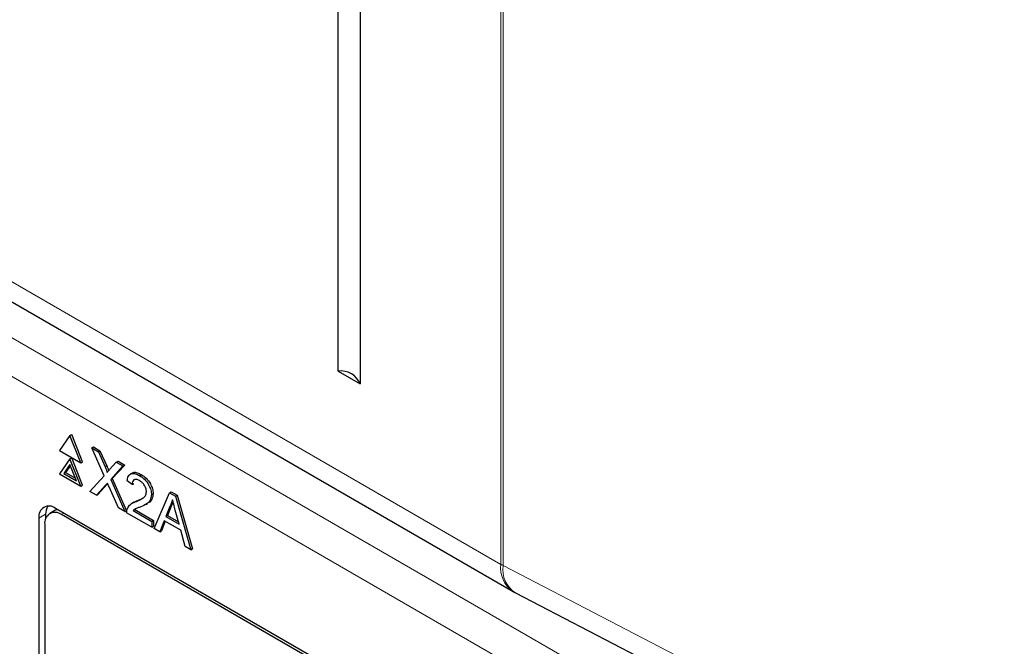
# Paper-space layout 'Blatt4' of a CAD drawing. Header units: millimetres. Extents: x 5 to 418, y 2 to 292.
# Tile 33 of 66: x 116.05 to 126.42, y 161.95 to 168.55. Entities that reach past the tile are written whole.
import ezdxf

# ---------------------------------------------------------------- set-up
doc = ezdxf.new("R2010")
doc.units = ezdxf.units.MM

psp = doc.layouts.new('Blatt4')

# ---------------------------------------------------------------- linework, layer by layer
at = {"color": 7, "linetype": 'Continuous', "lineweight": 18}
for p, q in [((121.119, 162.812), (121.119, 178.208)), ((121.144, 178.194), (121.144, 162.799)), ((110.253, 169.085), (121.119, 162.812)), ((115.498, 165.47), (126.641, 159.037)), ((126.464, 158.731), (115.321, 165.164)), ((116.951, 163.838), (116.968, 163.848)), ((116.956, 163.646), (116.974, 163.656)), ((116.324, 163.34), (116.252, 163.3)), ((116.492, 163.336), (116.517, 163.351)), ((121.144, 162.799), (130.586, 157.903))]:
    psp.add_line(p, q, dxfattribs=at)
at = {"color": 7, "linetype": 'Continuous', "lineweight": 25}
for p, q in [((119.406, 164.847), (119.406, 174.013)), ((119.639, 173.878), (119.639, 164.712)), ((110.383, 168.799), (121.249, 162.526)), ((119.406, 164.847), (119.639, 164.712)), ((116.581, 164.17), (116.469, 164.01)), ((116.581, 164.17), (116.599, 164.18)), ((116.694, 163.881), (116.581, 164.17)), ((116.711, 163.891), (116.599, 164.18)), ((116.469, 164.01), (116.694, 163.881)), ((116.811, 164.038), (116.828, 164.048)), ((116.94, 163.746), (116.811, 164.038)), ((116.811, 164.038), (116.88, 163.998)), ((116.828, 164.048), (116.897, 164.008)), ((116.88, 163.998), (116.897, 164.008)), ((116.88, 163.998), (116.951, 163.838)), ((116.897, 164.008), (116.968, 163.848)), ((116.581, 163.925), (116.469, 163.765)), ((116.581, 163.925), (116.599, 163.935)), ((116.694, 163.636), (116.581, 163.925)), ((116.711, 163.646), (116.599, 163.935)), ((117.069, 163.889), (117.087, 163.899)), ((117.087, 163.899), (117.157, 163.858)), ((116.581, 163.864), (116.515, 163.77)), ((116.585, 163.854), (116.533, 163.78)), ((116.648, 163.693), (116.581, 163.864)), ((116.694, 163.881), (116.711, 163.891)), ((116.998, 163.811), (117.069, 163.889)), ((117.139, 163.848), (117.01, 163.705)), ((117.157, 163.858), (117.027, 163.716)), ((117.069, 163.889), (117.139, 163.848)), ((117.139, 163.848), (117.157, 163.858)), ((116.469, 163.765), (116.694, 163.636)), ((116.515, 163.77), (116.533, 163.78)), ((116.515, 163.77), (116.648, 163.693)), ((116.533, 163.78), (116.638, 163.719)), ((116.79, 163.58), (116.94, 163.746)), ((117.01, 163.705), (117.027, 163.716)), ((117.01, 163.705), (117.16, 163.367)), ((117.027, 163.716), (117.178, 163.377)), ((117.236, 163.654), (117.183, 163.69)), ((117.235, 163.774), (117.215, 163.762)), ((117.314, 163.747), (117.331, 163.758)), ((116.694, 163.636), (116.711, 163.646)), ((116.956, 163.646), (116.86, 163.54)), ((116.974, 163.656), (116.877, 163.55)), ((116.978, 163.661), (116.974, 163.656)), ((117.091, 163.407), (116.992, 163.63)), ((117.236, 163.654), (117.253, 163.664)), ((116.86, 163.54), (116.79, 163.58)), ((116.86, 163.54), (116.877, 163.55)), ((117.277, 163.474), (117.295, 163.485)), ((117.295, 163.485), (117.354, 163.514)), ((117.439, 163.546), (117.457, 163.556)), ((117.467, 163.19), (117.628, 163.566)), ((117.628, 163.566), (117.646, 163.576)), ((117.628, 163.566), (117.693, 163.529)), ((117.646, 163.576), (117.71, 163.539)), ((117.693, 163.529), (117.71, 163.539)), ((117.693, 163.529), (117.854, 162.966)), ((117.71, 163.539), (117.872, 162.976)), ((116.42, 163.379), (116.367, 163.348)), ((125.356, 158.248), (116.429, 163.402)), ((117.16, 163.367), (117.091, 163.407)), ((117.16, 163.367), (117.178, 163.377)), ((117.252, 163.466), (117.232, 163.454)), ((117.245, 163.378), (117.263, 163.388)), ((117.245, 163.378), (117.444, 163.263)), ((117.274, 163.398), (117.263, 163.388)), ((117.263, 163.388), (117.462, 163.273)), ((117.379, 163.443), (117.399, 163.454)), ((117.633, 163.422), (117.591, 163.316)), ((117.65, 163.433), (117.609, 163.327)), ((117.633, 163.422), (117.65, 163.433)), ((117.73, 163.236), (117.69, 163.383)), ((116.252, 163.3), (116.252, 155.032)), ((116.324, 163.34), (116.324, 163.293)), ((125.331, 158.233), (116.492, 163.336)), ((117.444, 163.203), (117.178, 163.356)), ((117.444, 163.263), (117.462, 163.273)), ((117.462, 163.273), (117.462, 163.213)), ((117.574, 163.272), (117.528, 163.154)), ((117.747, 163.172), (117.574, 163.272)), ((117.591, 163.316), (117.609, 163.327)), ((117.591, 163.316), (117.73, 163.236)), ((117.609, 163.327), (117.723, 163.261)), ((116.315, 163.234), (116.315, 155.069)), ((117.444, 163.263), (117.444, 163.203)), ((117.444, 163.203), (117.462, 163.213)), ((117.528, 163.154), (117.467, 163.19)), ((117.585, 163.266), (117.545, 163.165)), ((117.793, 163.001), (117.747, 163.172)), ((117.528, 163.154), (117.545, 163.165)), ((117.854, 162.966), (117.793, 163.001)), ((117.854, 162.966), (117.872, 162.976)), ((121.273, 162.512), (130.716, 157.617))]:
    psp.add_line(p, q, dxfattribs=at)
at = {"color": 7, "linetype": 'Continuous', "lineweight": 25, "flags": 128}
psp.add_lwpolyline([(116.45, 163.389), (116.447, 163.389), (116.42, 163.379)], dxfattribs=at)
at = {"color": 7, "linetype": 'Continuous', "lineweight": 25}
for centre, radius, start, end in [((119.434, 164.627), 0.222, 22.6327, 97.3726), ((116.36, 163.317), 0.109, 50.7978, 189.2133), ((116.475, 163.346), 0.151, 148.329, 182.5969), ((116.423, 163.251), 0.109, 50.7968, 189.2143), ((121.561, 163.067), 0.625, 240.0027, 242.5952)]:
    psp.add_arc(centre, radius, start, end, dxfattribs=at)
at = {"color": 7, "linetype": 'Continuous', "lineweight": 18}
for centre, radius, start, end in [((121.426, 162.779), 0.309, 173.7626, 234.925), ((121.428, 163.349), 0.619, 240.0306, 242.6453), ((121.431, 162.756), 0.29, 171.5927, 237.0939)]:
    psp.add_arc(centre, radius, start, end, dxfattribs=at)
at = {"color": 7, "linetype": 'Continuous', "lineweight": 25}
for points, knots in [([(116.951, 163.838), (116.955, 163.828), (116.962, 163.813), (116.969, 163.794), (116.971, 163.785), (116.972, 163.781)], [0, 0, 0, 0, 0.561248, 0.781748, 1, 1, 1, 1]), ([(116.968, 163.848), (116.973, 163.838), (116.979, 163.823), (116.986, 163.806), (116.987, 163.8), (116.988, 163.799)], [0, 0, 0, 0, 0.64686, 0.900994, 1, 1, 1, 1]), ([(116.972, 163.781), (116.977, 163.787), (116.986, 163.796), (116.994, 163.806), (116.998, 163.811)], [0, 0, 0, 0, 0.560029, 1, 1, 1, 1]), ([(117.183, 163.69), (117.186, 163.709), (117.192, 163.747), (117.227, 163.773), (117.271, 163.769), (117.3, 163.755), (117.314, 163.747)], [0, 0, 0, 0, 0.280233, 0.558889, 0.779135, 1, 1, 1, 1]), ([(117.313, 163.694), (117.301, 163.699), (117.279, 163.71), (117.252, 163.705), (117.238, 163.683), (117.236, 163.664), (117.236, 163.654)], [0, 0, 0, 0, 0.280413, 0.559498, 0.779367, 1, 1, 1, 1]), ([(117.237, 163.77), (117.241, 163.774), (117.254, 163.785), (117.289, 163.779), (117.317, 163.765), (117.331, 163.758)], [0, 0, 0, 0, 0.18564, 0.592249, 1, 1, 1, 1]), ([(117.387, 163.575), (117.385, 163.588), (117.383, 163.613), (117.362, 163.651), (117.337, 163.678), (117.321, 163.689), (117.313, 163.694)], [0, 0, 0, 0, 0.279071, 0.558615, 0.779046, 1, 1, 1, 1]), ([(117.314, 163.747), (117.332, 163.736), (117.367, 163.712), (117.409, 163.655), (117.435, 163.596), (117.438, 163.562), (117.439, 163.546)], [0, 0, 0, 0, 0.280481, 0.559644, 0.779743, 1, 1, 1, 1]), ([(117.331, 163.758), (117.349, 163.746), (117.385, 163.723), (117.427, 163.666), (117.453, 163.606), (117.455, 163.573), (117.457, 163.556)], [0, 0, 0, 0, 0.280481, 0.559644, 0.779743, 1, 1, 1, 1]), ([(116.975, 163.667), (116.971, 163.663), (116.965, 163.656), (116.959, 163.649), (116.956, 163.646)], [0, 0, 0, 0, 0.559993, 1, 1, 1, 1]), ([(116.992, 163.63), (116.989, 163.637), (116.983, 163.649), (116.978, 163.662), (116.975, 163.667)], [0, 0, 0, 0, 0.560002, 1, 1, 1, 1]), ([(117.252, 163.465), (117.258, 163.469), (117.271, 163.476), (117.286, 163.482), (117.295, 163.485)], [0, 0, 0, 0, 0.421823, 1, 1, 1, 1]), ([(117.277, 163.474), (117.303, 163.485), (117.34, 163.5), (117.38, 163.533), (117.384, 163.561), (117.387, 163.575)], [0, 0, 0, 0, 0.5613171, 0.7813866, 1, 1, 1, 1]), ([(117.439, 163.546), (117.436, 163.525), (117.431, 163.483), (117.387, 163.443), (117.349, 163.428), (117.326, 163.418)], [0, 0, 0, 0, 0.278734, 0.558834, 1, 1, 1, 1]), ([(117.457, 163.556), (117.454, 163.535), (117.448, 163.494), (117.421, 163.466), (117.403, 163.458), (117.398, 163.456)], [0, 0, 0, 0, 0.435651, 0.873437, 1, 1, 1, 1]), ([(117.66, 163.493), (117.657, 163.479), (117.65, 163.453), (117.638, 163.432), (117.633, 163.422)], [0, 0, 0, 0, 0.559927, 1, 1, 1, 1]), ([(117.69, 163.383), (117.685, 163.403), (117.675, 163.44), (117.665, 163.477), (117.66, 163.493)], [0, 0, 0, 0, 0.560002, 1, 1, 1, 1]), ([(117.178, 163.356), (117.178, 163.364), (117.179, 163.378), (117.182, 163.39), (117.184, 163.395)], [0, 0, 0, 0, 0.560001, 1, 1, 1, 1]), ([(117.184, 163.395), (117.191, 163.409), (117.202, 163.432), (117.228, 163.452), (117.252, 163.465), (117.269, 163.471), (117.277, 163.474)], [0, 0, 0, 0, 0.339411, 0.559525, 0.779752, 1, 1, 1, 1]), ([(117.326, 163.418), (117.316, 163.414), (117.3, 163.408), (117.278, 163.4), (117.26, 163.392), (117.25, 163.382), (117.245, 163.378)], [0, 0, 0, 0, 0.34004, 0.56007, 0.78009, 1, 1, 1, 1]), ([(117.667, 163.468), (117.666, 163.466), (117.662, 163.452), (117.656, 163.442), (117.65, 163.433)], [0, 0, 0, 0, 0.17406, 1, 1, 1, 1])]:
    psp.add_open_spline(points, degree=3, knots=knots, dxfattribs=at)

doc.saveas('drawing.dxf')
